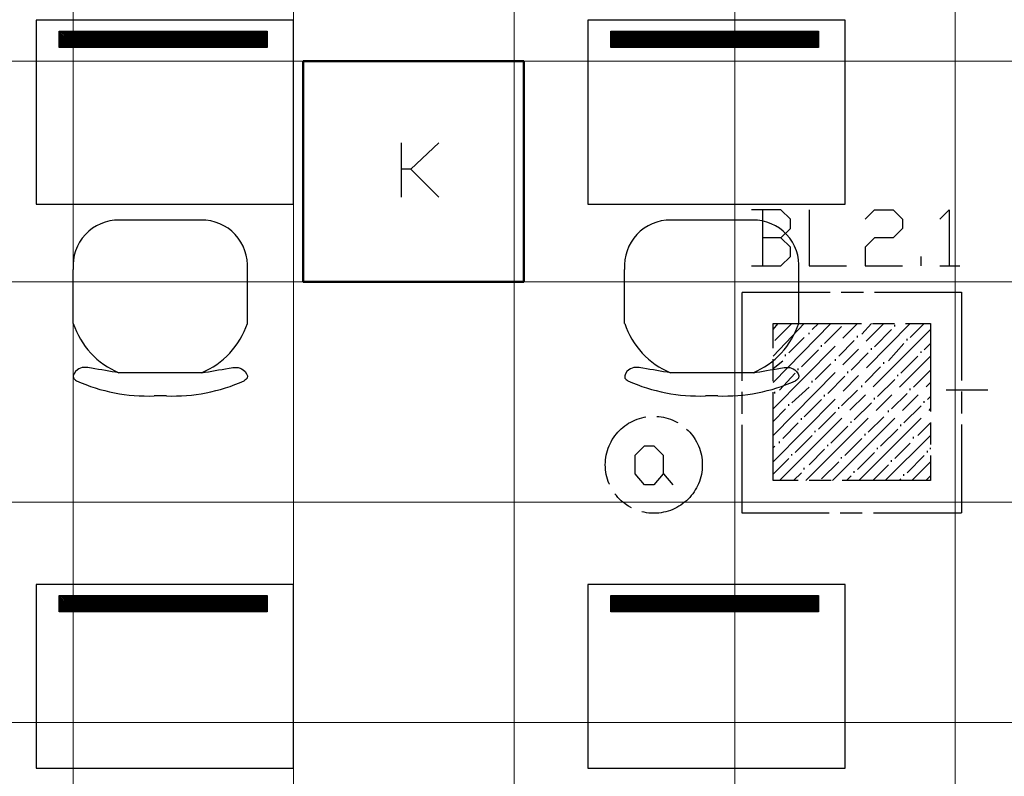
# Model space of a CAD drawing. Header units: millimetres. Extents: x 282377 to 1404227, y -783705 to 1038705.
# Tile 188 of 243: x 384773 to 385041, y 8246 to 8451. Entities that reach past the tile are written whole.
import ezdxf

# ---------------------------------------------------------------- set-up
doc = ezdxf.new("R2010")
doc.units = ezdxf.units.MM
doc.linetypes.add('ACAD_ISO08W100', pattern=[36, 24, -3, 6, -3])
doc.layers.add('!!ELEKTRYKA', color=7, linetype='Continuous')

msp = doc.modelspace()

# ---------------------------------------------------------------- linework, layer by layer
at = {"layer": '!!ELEKTRYKA', "color": 252, "lineweight": 15, "ltscale": 15}
for p, q in [((384787.2, 8991.12), (384787.2, 7840.12)), ((384847.2, 8991.12), (384847.2, 7840.12)), ((384907.2, 8991.12), (384907.2, 7840.12)), ((384967.2, 8991.12), (384967.2, 7840.12)), ((385027.2, 8991.12), (385027.2, 7840.12)), ((385351.2, 8440.12), (384595.7, 8440.12)), ((385351.2, 8380.12), (384578.7, 8380.12)), ((385351.2, 8320.12), (384578.7, 8320.12)), ((385351.2, 8260.12), (384578.7, 8260.12))]:
    msp.add_line(p, q, dxfattribs=at)
at = {"layer": '!!ELEKTRYKA', "color": 252}
for p, q in [((384847.2, 8451.28), (384777.2, 8451.28)), ((384777.2, 8451.28), (384777.2, 8401.28)), ((384847.2, 8401.28), (384847.2, 8451.28)), ((384997.2, 8451.28), (384927.2, 8451.28)), ((384927.2, 8451.28), (384927.2, 8401.28)), ((384997.2, 8401.28), (384997.2, 8451.28)), ((384777.2, 8401.28), (384847.2, 8401.28)), ((384927.2, 8401.28), (384997.2, 8401.28)), ((384847.2, 8297.69), (384777.2, 8297.69)), ((384777.2, 8297.69), (384777.2, 8247.69)), ((384847.2, 8247.69), (384847.2, 8297.69)), ((384997.2, 8297.69), (384927.2, 8297.69)), ((384927.2, 8297.69), (384927.2, 8247.69)), ((384997.2, 8247.69), (384997.2, 8297.69)), ((384777.2, 8247.69), (384847.2, 8247.69)), ((384927.2, 8247.69), (384997.2, 8247.69))]:
    msp.add_line(p, q, dxfattribs=at)
at = {"layer": '!!ELEKTRYKA', "color": 252, "linetype": 'Continuous', "ltscale": 10}
for p, q in [((384783.46, 8448.31), (384783.49, 8448.35)), ((384783.46, 8447.87), (384783.94, 8448.35)), ((384783.46, 8447.42), (384784.39, 8448.35)), ((384783.46, 8446.97), (384784.84, 8448.35)), ((384783.46, 8446.52), (384785.29, 8448.35)), ((384783.46, 8446.07), (384785.74, 8448.35)), ((384783.46, 8445.62), (384786.19, 8448.35)), ((384783.46, 8445.17), (384786.64, 8448.35)), ((384783.46, 8444.72), (384787.08, 8448.35)), ((384783.46, 8444.27), (384787.53, 8448.35)), ((384783.48, 8443.85), (384787.98, 8448.35)), ((384783.93, 8443.85), (384788.43, 8448.35)), ((384784.38, 8443.85), (384788.88, 8448.35)), ((384784.83, 8443.85), (384789.33, 8448.35)), ((384785.28, 8443.85), (384789.78, 8448.35)), ((384785.73, 8443.85), (384790.23, 8448.35)), ((384786.18, 8443.85), (384790.68, 8448.35)), ((384786.63, 8443.85), (384791.13, 8448.35)), ((384787.08, 8443.85), (384791.57, 8448.35)), ((384787.52, 8443.85), (384792.02, 8448.35)), ((384787.97, 8443.85), (384792.47, 8448.35)), ((384788.42, 8443.85), (384792.92, 8448.35)), ((384788.87, 8443.85), (384793.37, 8448.35)), ((384789.32, 8443.85), (384793.82, 8448.35)), ((384789.77, 8443.85), (384794.27, 8448.35)), ((384790.22, 8443.85), (384794.72, 8448.35)), ((384790.67, 8443.85), (384795.17, 8448.35)), ((384791.12, 8443.85), (384795.62, 8448.35)), ((384791.57, 8443.85), (384796.06, 8448.35)), ((384792.01, 8443.85), (384796.51, 8448.35)), ((384792.46, 8443.85), (384796.96, 8448.35)), ((384792.91, 8443.85), (384797.41, 8448.35)), ((384793.36, 8443.85), (384797.86, 8448.35)), ((384793.81, 8443.85), (384798.31, 8448.35)), ((384794.26, 8443.85), (384798.76, 8448.35)), ((384794.71, 8443.85), (384799.21, 8448.35)), ((384795.16, 8443.85), (384799.66, 8448.35)), ((384795.61, 8443.85), (384800.11, 8448.35)), ((384796.06, 8443.85), (384800.55, 8448.35)), ((384796.5, 8443.85), (384801, 8448.35)), ((384796.95, 8443.85), (384801.45, 8448.35)), ((384797.4, 8443.85), (384801.9, 8448.35)), ((384797.85, 8443.85), (384802.35, 8448.35)), ((384798.3, 8443.85), (384802.8, 8448.35)), ((384798.75, 8443.85), (384803.25, 8448.35)), ((384799.2, 8443.85), (384803.7, 8448.35)), ((384799.65, 8443.85), (384804.15, 8448.35)), ((384800.1, 8443.85), (384804.6, 8448.35)), ((384800.55, 8443.85), (384805.04, 8448.35)), ((384800.99, 8443.85), (384805.49, 8448.35)), ((384801.44, 8443.85), (384805.94, 8448.35)), ((384801.89, 8443.85), (384806.39, 8448.35)), ((384802.34, 8443.85), (384806.84, 8448.35)), ((384802.79, 8443.85), (384807.29, 8448.35)), ((384803.24, 8443.85), (384807.74, 8448.35)), ((384803.69, 8443.85), (384808.19, 8448.35)), ((384804.14, 8443.85), (384808.64, 8448.35)), ((384804.59, 8443.85), (384809.09, 8448.35)), ((384805.04, 8443.85), (384809.53, 8448.35)), ((384805.48, 8443.85), (384809.98, 8448.35)), ((384805.93, 8443.85), (384810.43, 8448.35)), ((384806.38, 8443.85), (384810.88, 8448.35)), ((384806.83, 8443.85), (384811.33, 8448.35)), ((384807.28, 8443.85), (384811.78, 8448.35)), ((384807.73, 8443.85), (384812.23, 8448.35)), ((384808.18, 8443.85), (384812.68, 8448.35)), ((384808.63, 8443.85), (384813.13, 8448.35)), ((384809.08, 8443.85), (384813.58, 8448.35)), ((384809.53, 8443.85), (384814.02, 8448.35)), ((384809.97, 8443.85), (384814.47, 8448.35)), ((384810.42, 8443.85), (384814.92, 8448.35)), ((384810.87, 8443.85), (384815.37, 8448.35)), ((384811.32, 8443.85), (384815.82, 8448.35)), ((384811.77, 8443.85), (384816.27, 8448.35)), ((384812.22, 8443.85), (384816.72, 8448.35)), ((384812.67, 8443.85), (384817.17, 8448.35)), ((384813.12, 8443.85), (384817.62, 8448.35)), ((384813.57, 8443.85), (384818.07, 8448.35)), ((384814.02, 8443.85), (384818.52, 8448.35)), ((384814.46, 8443.85), (384818.96, 8448.35)), ((384814.91, 8443.85), (384819.41, 8448.35)), ((384815.36, 8443.85), (384819.86, 8448.35)), ((384815.81, 8443.85), (384820.31, 8448.35)), ((384816.26, 8443.85), (384820.76, 8448.35)), ((384816.71, 8443.85), (384821.21, 8448.35)), ((384817.16, 8443.85), (384821.66, 8448.35)), ((384817.61, 8443.85), (384822.11, 8448.35)), ((384818.06, 8443.85), (384822.56, 8448.35)), ((384818.51, 8443.85), (384823.01, 8448.35)), ((384818.95, 8443.85), (384823.45, 8448.35)), ((384819.4, 8443.85), (384823.9, 8448.35)), ((384819.85, 8443.85), (384824.35, 8448.35)), ((384820.3, 8443.85), (384824.8, 8448.35)), ((384820.75, 8443.85), (384825.25, 8448.35)), ((384821.2, 8443.85), (384825.7, 8448.35)), ((384821.65, 8443.85), (384826.15, 8448.35)), ((384822.1, 8443.85), (384826.6, 8448.35)), ((384822.55, 8443.85), (384827.05, 8448.35)), ((384823, 8443.85), (384827.5, 8448.35)), ((384823.45, 8443.85), (384827.94, 8448.35)), ((384823.89, 8443.85), (384828.39, 8448.35)), ((384824.34, 8443.85), (384828.84, 8448.35)), ((384824.79, 8443.85), (384829.29, 8448.35)), ((384825.24, 8443.85), (384829.74, 8448.35)), ((384825.69, 8443.85), (384830.19, 8448.35)), ((384826.14, 8443.85), (384830.64, 8448.35)), ((384826.59, 8443.85), (384831.09, 8448.35)), ((384827.04, 8443.85), (384831.54, 8448.35)), ((384827.49, 8443.85), (384831.99, 8448.35)), ((384827.94, 8443.85), (384832.43, 8448.35)), ((384828.38, 8443.85), (384832.88, 8448.35)), ((384828.83, 8443.85), (384833.33, 8448.35)), ((384829.28, 8443.85), (384833.78, 8448.35)), ((384829.73, 8443.85), (384834.23, 8448.35)), ((384830.18, 8443.85), (384834.68, 8448.35)), ((384830.63, 8443.85), (384835.13, 8448.35)), ((384831.08, 8443.85), (384835.58, 8448.35)), ((384831.53, 8443.85), (384836.03, 8448.35)), ((384831.98, 8443.85), (384836.48, 8448.35)), ((384832.43, 8443.85), (384836.92, 8448.35)), ((384832.87, 8443.85), (384837.37, 8448.35)), ((384833.32, 8443.85), (384837.82, 8448.35)), ((384833.77, 8443.85), (384838.27, 8448.35)), ((384834.22, 8443.85), (384838.72, 8448.35)), ((384834.67, 8443.85), (384839.17, 8448.35)), ((384835.12, 8443.85), (384839.62, 8448.35)), ((384835.57, 8443.85), (384839.99, 8448.27)), ((384836.02, 8443.85), (384839.99, 8447.83)), ((384933.46, 8448.31), (384933.49, 8448.35)), ((384933.46, 8447.87), (384933.94, 8448.35)), ((384933.46, 8447.42), (384934.39, 8448.35)), ((384933.46, 8446.97), (384934.84, 8448.35)), ((384933.46, 8446.52), (384935.29, 8448.35)), ((384933.46, 8446.07), (384935.74, 8448.35)), ((384933.46, 8445.62), (384936.19, 8448.35)), ((384933.46, 8445.17), (384936.64, 8448.35)), ((384933.46, 8444.72), (384937.08, 8448.35)), ((384933.46, 8444.27), (384937.53, 8448.35)), ((384933.48, 8443.85), (384937.98, 8448.35)), ((384933.93, 8443.85), (384938.43, 8448.35)), ((384934.38, 8443.85), (384938.88, 8448.35)), ((384934.83, 8443.85), (384939.33, 8448.35)), ((384935.28, 8443.85), (384939.78, 8448.35)), ((384935.73, 8443.85), (384940.23, 8448.35)), ((384936.18, 8443.85), (384940.68, 8448.35)), ((384936.63, 8443.85), (384941.13, 8448.35)), ((384937.08, 8443.85), (384941.57, 8448.35)), ((384937.52, 8443.85), (384942.02, 8448.35)), ((384937.97, 8443.85), (384942.47, 8448.35)), ((384938.42, 8443.85), (384942.92, 8448.35)), ((384938.87, 8443.85), (384943.37, 8448.35)), ((384939.32, 8443.85), (384943.82, 8448.35)), ((384939.77, 8443.85), (384944.27, 8448.35)), ((384940.22, 8443.85), (384944.72, 8448.35)), ((384940.67, 8443.85), (384945.17, 8448.35)), ((384941.12, 8443.85), (384945.62, 8448.35)), ((384941.57, 8443.85), (384946.06, 8448.35)), ((384942.01, 8443.85), (384946.51, 8448.35)), ((384942.46, 8443.85), (384946.96, 8448.35)), ((384942.91, 8443.85), (384947.41, 8448.35)), ((384943.36, 8443.85), (384947.86, 8448.35)), ((384943.81, 8443.85), (384948.31, 8448.35)), ((384944.26, 8443.85), (384948.76, 8448.35)), ((384944.71, 8443.85), (384949.21, 8448.35)), ((384945.16, 8443.85), (384949.66, 8448.35)), ((384945.61, 8443.85), (384950.11, 8448.35)), ((384946.06, 8443.85), (384950.55, 8448.35)), ((384946.5, 8443.85), (384951, 8448.35)), ((384946.95, 8443.85), (384951.45, 8448.35)), ((384947.4, 8443.85), (384951.9, 8448.35)), ((384947.85, 8443.85), (384952.35, 8448.35)), ((384948.3, 8443.85), (384952.8, 8448.35)), ((384948.75, 8443.85), (384953.25, 8448.35)), ((384949.2, 8443.85), (384953.7, 8448.35)), ((384949.65, 8443.85), (384954.15, 8448.35)), ((384950.1, 8443.85), (384954.6, 8448.35)), ((384950.55, 8443.85), (384955.04, 8448.35)), ((384950.99, 8443.85), (384955.49, 8448.35)), ((384951.44, 8443.85), (384955.94, 8448.35)), ((384951.89, 8443.85), (384956.39, 8448.35)), ((384952.34, 8443.85), (384956.84, 8448.35)), ((384952.79, 8443.85), (384957.29, 8448.35)), ((384953.24, 8443.85), (384957.74, 8448.35)), ((384953.69, 8443.85), (384958.19, 8448.35)), ((384954.14, 8443.85), (384958.64, 8448.35)), ((384954.59, 8443.85), (384959.09, 8448.35)), ((384955.04, 8443.85), (384959.53, 8448.35)), ((384955.48, 8443.85), (384959.98, 8448.35)), ((384955.93, 8443.85), (384960.43, 8448.35)), ((384956.38, 8443.85), (384960.88, 8448.35)), ((384956.83, 8443.85), (384961.33, 8448.35)), ((384957.28, 8443.85), (384961.78, 8448.35)), ((384957.73, 8443.85), (384962.23, 8448.35)), ((384958.18, 8443.85), (384962.68, 8448.35)), ((384958.63, 8443.85), (384963.13, 8448.35)), ((384959.08, 8443.85), (384963.58, 8448.35)), ((384959.53, 8443.85), (384964.02, 8448.35)), ((384959.97, 8443.85), (384964.47, 8448.35)), ((384960.42, 8443.85), (384964.92, 8448.35)), ((384960.87, 8443.85), (384965.37, 8448.35)), ((384961.32, 8443.85), (384965.82, 8448.35)), ((384961.77, 8443.85), (384966.27, 8448.35)), ((384962.22, 8443.85), (384966.72, 8448.35)), ((384962.67, 8443.85), (384967.17, 8448.35)), ((384963.12, 8443.85), (384967.62, 8448.35)), ((384963.57, 8443.85), (384968.07, 8448.35)), ((384964.02, 8443.85), (384968.52, 8448.35)), ((384964.46, 8443.85), (384968.96, 8448.35)), ((384964.91, 8443.85), (384969.41, 8448.35)), ((384965.36, 8443.85), (384969.86, 8448.35)), ((384965.81, 8443.85), (384970.31, 8448.35)), ((384966.26, 8443.85), (384970.76, 8448.35)), ((384966.71, 8443.85), (384971.21, 8448.35)), ((384967.16, 8443.85), (384971.66, 8448.35)), ((384967.61, 8443.85), (384972.11, 8448.35)), ((384968.06, 8443.85), (384972.56, 8448.35)), ((384968.51, 8443.85), (384973.01, 8448.35)), ((384968.95, 8443.85), (384973.45, 8448.35)), ((384969.4, 8443.85), (384973.9, 8448.35)), ((384969.85, 8443.85), (384974.35, 8448.35)), ((384970.3, 8443.85), (384974.8, 8448.35)), ((384970.75, 8443.85), (384975.25, 8448.35)), ((384971.2, 8443.85), (384975.7, 8448.35)), ((384971.65, 8443.85), (384976.15, 8448.35)), ((384972.1, 8443.85), (384976.6, 8448.35)), ((384972.55, 8443.85), (384977.05, 8448.35)), ((384973, 8443.85), (384977.5, 8448.35)), ((384973.45, 8443.85), (384977.94, 8448.35)), ((384973.89, 8443.85), (384978.39, 8448.35)), ((384974.34, 8443.85), (384978.84, 8448.35)), ((384974.79, 8443.85), (384979.29, 8448.35)), ((384975.24, 8443.85), (384979.74, 8448.35)), ((384975.69, 8443.85), (384980.19, 8448.35)), ((384976.14, 8443.85), (384980.64, 8448.35)), ((384976.59, 8443.85), (384981.09, 8448.35)), ((384977.04, 8443.85), (384981.54, 8448.35)), ((384977.49, 8443.85), (384981.99, 8448.35)), ((384977.94, 8443.85), (384982.43, 8448.35)), ((384978.38, 8443.85), (384982.88, 8448.35)), ((384978.83, 8443.85), (384983.33, 8448.35)), ((384979.28, 8443.85), (384983.78, 8448.35)), ((384979.73, 8443.85), (384984.23, 8448.35)), ((384980.18, 8443.85), (384984.68, 8448.35)), ((384980.63, 8443.85), (384985.13, 8448.35)), ((384981.08, 8443.85), (384985.58, 8448.35)), ((384981.53, 8443.85), (384986.03, 8448.35)), ((384981.98, 8443.85), (384986.48, 8448.35)), ((384982.43, 8443.85), (384986.92, 8448.35)), ((384982.87, 8443.85), (384987.37, 8448.35)), ((384983.32, 8443.85), (384987.82, 8448.35)), ((384983.77, 8443.85), (384988.27, 8448.35)), ((384984.22, 8443.85), (384988.72, 8448.35)), ((384984.67, 8443.85), (384989.17, 8448.35)), ((384985.12, 8443.85), (384989.62, 8448.35)), ((384985.57, 8443.85), (384989.99, 8448.27)), ((384986.02, 8443.85), (384989.99, 8447.83)), ((384836.47, 8443.85), (384839.99, 8447.38)), ((384836.92, 8443.85), (384839.99, 8446.93)), ((384837.36, 8443.85), (384839.99, 8446.48)), ((384837.81, 8443.85), (384839.99, 8446.03)), ((384838.26, 8443.85), (384839.99, 8445.58)), ((384838.71, 8443.85), (384839.99, 8445.13)), ((384986.47, 8443.85), (384989.99, 8447.38)), ((384986.92, 8443.85), (384989.99, 8446.93)), ((384987.36, 8443.85), (384989.99, 8446.48)), ((384987.81, 8443.85), (384989.99, 8446.03)), ((384988.26, 8443.85), (384989.99, 8445.58)), ((384988.71, 8443.85), (384989.99, 8445.13)), ((384839.16, 8443.85), (384839.99, 8444.68)), ((384839.61, 8443.85), (384839.99, 8444.23)), ((384989.16, 8443.85), (384989.99, 8444.68)), ((384989.61, 8443.85), (384989.99, 8444.23)), ((384783.46, 8294.72), (384783.49, 8294.76)), ((384783.46, 8294.28), (384783.94, 8294.76)), ((384783.46, 8293.83), (384784.39, 8294.76)), ((384783.46, 8293.38), (384784.84, 8294.76)), ((384783.46, 8292.93), (384785.29, 8294.76)), ((384783.46, 8292.48), (384785.74, 8294.76)), ((384783.46, 8292.03), (384786.19, 8294.76)), ((384783.46, 8291.58), (384786.64, 8294.76)), ((384783.46, 8291.13), (384787.08, 8294.76)), ((384783.46, 8290.68), (384787.53, 8294.76)), ((384783.48, 8290.26), (384787.98, 8294.76)), ((384783.93, 8290.26), (384788.43, 8294.76)), ((384784.38, 8290.26), (384788.88, 8294.76)), ((384784.83, 8290.26), (384789.33, 8294.76)), ((384785.28, 8290.26), (384789.78, 8294.76)), ((384785.73, 8290.26), (384790.23, 8294.76)), ((384786.18, 8290.26), (384790.68, 8294.76)), ((384786.63, 8290.26), (384791.13, 8294.76)), ((384787.08, 8290.26), (384791.57, 8294.76)), ((384787.52, 8290.26), (384792.02, 8294.76)), ((384787.97, 8290.26), (384792.47, 8294.76)), ((384788.42, 8290.26), (384792.92, 8294.76)), ((384788.87, 8290.26), (384793.37, 8294.76)), ((384789.32, 8290.26), (384793.82, 8294.76)), ((384789.77, 8290.26), (384794.27, 8294.76)), ((384790.22, 8290.26), (384794.72, 8294.76)), ((384790.67, 8290.26), (384795.17, 8294.76)), ((384791.12, 8290.26), (384795.62, 8294.76)), ((384791.57, 8290.26), (384796.06, 8294.76)), ((384792.01, 8290.26), (384796.51, 8294.76)), ((384792.46, 8290.26), (384796.96, 8294.76)), ((384792.91, 8290.26), (384797.41, 8294.76)), ((384793.36, 8290.26), (384797.86, 8294.76)), ((384793.81, 8290.26), (384798.31, 8294.76)), ((384794.26, 8290.26), (384798.76, 8294.76)), ((384794.71, 8290.26), (384799.21, 8294.76)), ((384795.16, 8290.26), (384799.66, 8294.76)), ((384795.61, 8290.26), (384800.11, 8294.76)), ((384796.06, 8290.26), (384800.55, 8294.76)), ((384796.5, 8290.26), (384801, 8294.76)), ((384796.95, 8290.26), (384801.45, 8294.76)), ((384797.4, 8290.26), (384801.9, 8294.76)), ((384797.85, 8290.26), (384802.35, 8294.76)), ((384798.3, 8290.26), (384802.8, 8294.76)), ((384798.75, 8290.26), (384803.25, 8294.76)), ((384799.2, 8290.26), (384803.7, 8294.76)), ((384799.65, 8290.26), (384804.15, 8294.76)), ((384800.1, 8290.26), (384804.6, 8294.76)), ((384800.55, 8290.26), (384805.04, 8294.76)), ((384800.99, 8290.26), (384805.49, 8294.76)), ((384801.44, 8290.26), (384805.94, 8294.76)), ((384801.89, 8290.26), (384806.39, 8294.76)), ((384802.34, 8290.26), (384806.84, 8294.76)), ((384802.79, 8290.26), (384807.29, 8294.76)), ((384803.24, 8290.26), (384807.74, 8294.76)), ((384803.69, 8290.26), (384808.19, 8294.76)), ((384804.14, 8290.26), (384808.64, 8294.76)), ((384804.59, 8290.26), (384809.09, 8294.76)), ((384805.04, 8290.26), (384809.53, 8294.76)), ((384805.48, 8290.26), (384809.98, 8294.76)), ((384805.93, 8290.26), (384810.43, 8294.76)), ((384806.38, 8290.26), (384810.88, 8294.76)), ((384806.83, 8290.26), (384811.33, 8294.76)), ((384807.28, 8290.26), (384811.78, 8294.76)), ((384807.73, 8290.26), (384812.23, 8294.76)), ((384808.18, 8290.26), (384812.68, 8294.76)), ((384808.63, 8290.26), (384813.13, 8294.76)), ((384809.08, 8290.26), (384813.58, 8294.76)), ((384809.53, 8290.26), (384814.02, 8294.76)), ((384809.97, 8290.26), (384814.47, 8294.76)), ((384810.42, 8290.26), (384814.92, 8294.76)), ((384810.87, 8290.26), (384815.37, 8294.76)), ((384811.32, 8290.26), (384815.82, 8294.76)), ((384811.77, 8290.26), (384816.27, 8294.76)), ((384812.22, 8290.26), (384816.72, 8294.76)), ((384812.67, 8290.26), (384817.17, 8294.76)), ((384813.12, 8290.26), (384817.62, 8294.76)), ((384813.57, 8290.26), (384818.07, 8294.76)), ((384814.02, 8290.26), (384818.52, 8294.76)), ((384814.46, 8290.26), (384818.96, 8294.76)), ((384814.91, 8290.26), (384819.41, 8294.76)), ((384815.36, 8290.26), (384819.86, 8294.76)), ((384815.81, 8290.26), (384820.31, 8294.76)), ((384816.26, 8290.26), (384820.76, 8294.76)), ((384816.71, 8290.26), (384821.21, 8294.76)), ((384817.16, 8290.26), (384821.66, 8294.76)), ((384817.61, 8290.26), (384822.11, 8294.76)), ((384818.06, 8290.26), (384822.56, 8294.76)), ((384818.51, 8290.26), (384823.01, 8294.76)), ((384818.95, 8290.26), (384823.45, 8294.76)), ((384819.4, 8290.26), (384823.9, 8294.76)), ((384819.85, 8290.26), (384824.35, 8294.76)), ((384820.3, 8290.26), (384824.8, 8294.76)), ((384820.75, 8290.26), (384825.25, 8294.76)), ((384821.2, 8290.26), (384825.7, 8294.76)), ((384821.65, 8290.26), (384826.15, 8294.76)), ((384822.1, 8290.26), (384826.6, 8294.76)), ((384822.55, 8290.26), (384827.05, 8294.76)), ((384823, 8290.26), (384827.5, 8294.76)), ((384823.45, 8290.26), (384827.94, 8294.76)), ((384823.89, 8290.26), (384828.39, 8294.76)), ((384824.34, 8290.26), (384828.84, 8294.76)), ((384824.79, 8290.26), (384829.29, 8294.76)), ((384825.24, 8290.26), (384829.74, 8294.76)), ((384825.69, 8290.26), (384830.19, 8294.76)), ((384826.14, 8290.26), (384830.64, 8294.76)), ((384826.59, 8290.26), (384831.09, 8294.76)), ((384827.04, 8290.26), (384831.54, 8294.76)), ((384827.49, 8290.26), (384831.99, 8294.76)), ((384827.94, 8290.26), (384832.43, 8294.76)), ((384828.38, 8290.26), (384832.88, 8294.76)), ((384828.83, 8290.26), (384833.33, 8294.76)), ((384829.28, 8290.26), (384833.78, 8294.76)), ((384829.73, 8290.26), (384834.23, 8294.76)), ((384830.18, 8290.26), (384834.68, 8294.76)), ((384830.63, 8290.26), (384835.13, 8294.76)), ((384831.08, 8290.26), (384835.58, 8294.76)), ((384831.53, 8290.26), (384836.03, 8294.76)), ((384831.98, 8290.26), (384836.48, 8294.76)), ((384832.43, 8290.26), (384836.92, 8294.76)), ((384832.87, 8290.26), (384837.37, 8294.76)), ((384833.32, 8290.26), (384837.82, 8294.76)), ((384833.77, 8290.26), (384838.27, 8294.76)), ((384834.22, 8290.26), (384838.72, 8294.76)), ((384834.67, 8290.26), (384839.17, 8294.76)), ((384835.12, 8290.26), (384839.62, 8294.76)), ((384835.57, 8290.26), (384839.99, 8294.68)), ((384836.02, 8290.26), (384839.99, 8294.24)), ((384836.47, 8290.26), (384839.99, 8293.79)), ((384836.92, 8290.26), (384839.99, 8293.34)), ((384837.36, 8290.26), (384839.99, 8292.89)), ((384933.46, 8294.72), (384933.49, 8294.76)), ((384933.46, 8294.28), (384933.94, 8294.76)), ((384933.46, 8293.83), (384934.39, 8294.76)), ((384933.46, 8293.38), (384934.84, 8294.76)), ((384933.46, 8292.93), (384935.29, 8294.76)), ((384933.46, 8292.48), (384935.74, 8294.76)), ((384933.46, 8292.03), (384936.19, 8294.76)), ((384933.46, 8291.58), (384936.64, 8294.76)), ((384933.46, 8291.13), (384937.08, 8294.76)), ((384933.46, 8290.68), (384937.53, 8294.76)), ((384933.48, 8290.26), (384937.98, 8294.76)), ((384933.93, 8290.26), (384938.43, 8294.76)), ((384934.38, 8290.26), (384938.88, 8294.76)), ((384934.83, 8290.26), (384939.33, 8294.76)), ((384935.28, 8290.26), (384939.78, 8294.76)), ((384935.73, 8290.26), (384940.23, 8294.76)), ((384936.18, 8290.26), (384940.68, 8294.76)), ((384936.63, 8290.26), (384941.13, 8294.76)), ((384937.08, 8290.26), (384941.57, 8294.76)), ((384937.52, 8290.26), (384942.02, 8294.76)), ((384937.97, 8290.26), (384942.47, 8294.76)), ((384938.42, 8290.26), (384942.92, 8294.76)), ((384938.87, 8290.26), (384943.37, 8294.76)), ((384939.32, 8290.26), (384943.82, 8294.76)), ((384939.77, 8290.26), (384944.27, 8294.76)), ((384940.22, 8290.26), (384944.72, 8294.76)), ((384940.67, 8290.26), (384945.17, 8294.76)), ((384941.12, 8290.26), (384945.62, 8294.76)), ((384941.57, 8290.26), (384946.06, 8294.76)), ((384942.01, 8290.26), (384946.51, 8294.76)), ((384942.46, 8290.26), (384946.96, 8294.76)), ((384942.91, 8290.26), (384947.41, 8294.76)), ((384943.36, 8290.26), (384947.86, 8294.76)), ((384943.81, 8290.26), (384948.31, 8294.76)), ((384944.26, 8290.26), (384948.76, 8294.76)), ((384944.71, 8290.26), (384949.21, 8294.76)), ((384945.16, 8290.26), (384949.66, 8294.76)), ((384945.61, 8290.26), (384950.11, 8294.76)), ((384946.06, 8290.26), (384950.55, 8294.76)), ((384946.5, 8290.26), (384951, 8294.76)), ((384946.95, 8290.26), (384951.45, 8294.76)), ((384947.4, 8290.26), (384951.9, 8294.76)), ((384947.85, 8290.26), (384952.35, 8294.76)), ((384948.3, 8290.26), (384952.8, 8294.76)), ((384948.75, 8290.26), (384953.25, 8294.76)), ((384949.2, 8290.26), (384953.7, 8294.76)), ((384949.65, 8290.26), (384954.15, 8294.76)), ((384950.1, 8290.26), (384954.6, 8294.76)), ((384950.55, 8290.26), (384955.04, 8294.76)), ((384950.99, 8290.26), (384955.49, 8294.76)), ((384951.44, 8290.26), (384955.94, 8294.76)), ((384951.89, 8290.26), (384956.39, 8294.76)), ((384952.34, 8290.26), (384956.84, 8294.76)), ((384952.79, 8290.26), (384957.29, 8294.76)), ((384953.24, 8290.26), (384957.74, 8294.76)), ((384953.69, 8290.26), (384958.19, 8294.76)), ((384954.14, 8290.26), (384958.64, 8294.76)), ((384954.59, 8290.26), (384959.09, 8294.76)), ((384955.04, 8290.26), (384959.53, 8294.76)), ((384955.48, 8290.26), (384959.98, 8294.76)), ((384955.93, 8290.26), (384960.43, 8294.76)), ((384956.38, 8290.26), (384960.88, 8294.76)), ((384956.83, 8290.26), (384961.33, 8294.76)), ((384957.28, 8290.26), (384961.78, 8294.76)), ((384957.73, 8290.26), (384962.23, 8294.76)), ((384958.18, 8290.26), (384962.68, 8294.76)), ((384958.63, 8290.26), (384963.13, 8294.76)), ((384959.08, 8290.26), (384963.58, 8294.76)), ((384959.53, 8290.26), (384964.02, 8294.76)), ((384959.97, 8290.26), (384964.47, 8294.76)), ((384960.42, 8290.26), (384964.92, 8294.76)), ((384960.87, 8290.26), (384965.37, 8294.76)), ((384961.32, 8290.26), (384965.82, 8294.76)), ((384961.77, 8290.26), (384966.27, 8294.76)), ((384962.22, 8290.26), (384966.72, 8294.76)), ((384962.67, 8290.26), (384967.17, 8294.76)), ((384963.12, 8290.26), (384967.62, 8294.76)), ((384963.57, 8290.26), (384968.07, 8294.76)), ((384964.02, 8290.26), (384968.52, 8294.76)), ((384964.46, 8290.26), (384968.96, 8294.76)), ((384964.91, 8290.26), (384969.41, 8294.76)), ((384965.36, 8290.26), (384969.86, 8294.76)), ((384965.81, 8290.26), (384970.31, 8294.76)), ((384966.26, 8290.26), (384970.76, 8294.76)), ((384966.71, 8290.26), (384971.21, 8294.76)), ((384967.16, 8290.26), (384971.66, 8294.76)), ((384967.61, 8290.26), (384972.11, 8294.76)), ((384968.06, 8290.26), (384972.56, 8294.76)), ((384968.51, 8290.26), (384973.01, 8294.76)), ((384968.95, 8290.26), (384973.45, 8294.76)), ((384969.4, 8290.26), (384973.9, 8294.76)), ((384969.85, 8290.26), (384974.35, 8294.76)), ((384970.3, 8290.26), (384974.8, 8294.76)), ((384970.75, 8290.26), (384975.25, 8294.76)), ((384971.2, 8290.26), (384975.7, 8294.76)), ((384971.65, 8290.26), (384976.15, 8294.76)), ((384972.1, 8290.26), (384976.6, 8294.76)), ((384972.55, 8290.26), (384977.05, 8294.76)), ((384973, 8290.26), (384977.5, 8294.76)), ((384973.45, 8290.26), (384977.94, 8294.76)), ((384973.89, 8290.26), (384978.39, 8294.76)), ((384974.34, 8290.26), (384978.84, 8294.76)), ((384974.79, 8290.26), (384979.29, 8294.76)), ((384975.24, 8290.26), (384979.74, 8294.76)), ((384975.69, 8290.26), (384980.19, 8294.76)), ((384976.14, 8290.26), (384980.64, 8294.76)), ((384976.59, 8290.26), (384981.09, 8294.76)), ((384977.04, 8290.26), (384981.54, 8294.76)), ((384977.49, 8290.26), (384981.99, 8294.76)), ((384977.94, 8290.26), (384982.43, 8294.76)), ((384978.38, 8290.26), (384982.88, 8294.76)), ((384978.83, 8290.26), (384983.33, 8294.76)), ((384979.28, 8290.26), (384983.78, 8294.76)), ((384979.73, 8290.26), (384984.23, 8294.76)), ((384980.18, 8290.26), (384984.68, 8294.76)), ((384980.63, 8290.26), (384985.13, 8294.76)), ((384981.08, 8290.26), (384985.58, 8294.76)), ((384981.53, 8290.26), (384986.03, 8294.76)), ((384981.98, 8290.26), (384986.48, 8294.76)), ((384982.43, 8290.26), (384986.92, 8294.76)), ((384982.87, 8290.26), (384987.37, 8294.76)), ((384983.32, 8290.26), (384987.82, 8294.76)), ((384983.77, 8290.26), (384988.27, 8294.76)), ((384984.22, 8290.26), (384988.72, 8294.76)), ((384984.67, 8290.26), (384989.17, 8294.76)), ((384985.12, 8290.26), (384989.62, 8294.76)), ((384985.57, 8290.26), (384989.99, 8294.68)), ((384986.02, 8290.26), (384989.99, 8294.24)), ((384986.47, 8290.26), (384989.99, 8293.79)), ((384986.92, 8290.26), (384989.99, 8293.34)), ((384987.36, 8290.26), (384989.99, 8292.89)), ((384837.81, 8290.26), (384839.99, 8292.44)), ((384838.26, 8290.26), (384839.99, 8291.99)), ((384838.71, 8290.26), (384839.99, 8291.54)), ((384839.16, 8290.26), (384839.99, 8291.09)), ((384839.61, 8290.26), (384839.99, 8290.64)), ((384987.81, 8290.26), (384989.99, 8292.44)), ((384988.26, 8290.26), (384989.99, 8291.99)), ((384988.71, 8290.26), (384989.99, 8291.54)), ((384989.16, 8290.26), (384989.99, 8291.09)), ((384989.61, 8290.26), (384989.99, 8290.64))]:
    msp.add_line(p, q, dxfattribs=at)
at = {"layer": '!!ELEKTRYKA', "color": 252, "ltscale": 10}
for p, q in [((384783.46, 8448.35), (384839.99, 8448.35)), ((384783.46, 8443.85), (384783.46, 8448.35)), ((384839.99, 8448.35), (384839.99, 8443.85)), ((384933.46, 8448.35), (384989.99, 8448.35)), ((384933.46, 8443.85), (384933.46, 8448.35)), ((384989.99, 8448.35), (384989.99, 8443.85)), ((384839.99, 8443.85), (384783.46, 8443.85)), ((384989.99, 8443.85), (384933.46, 8443.85)), ((384783.46, 8294.76), (384839.99, 8294.76)), ((384783.46, 8290.26), (384783.46, 8294.76)), ((384839.99, 8294.76), (384839.99, 8290.26)), ((384933.46, 8294.76), (384989.99, 8294.76)), ((384933.46, 8290.26), (384933.46, 8294.76)), ((384989.99, 8294.76), (384989.99, 8290.26)), ((384839.99, 8290.26), (384783.46, 8290.26)), ((384989.99, 8290.26), (384933.46, 8290.26))]:
    msp.add_line(p, q, dxfattribs=at)
at = {"layer": '!!ELEKTRYKA', "color": 251, "true_color": 0x636466}
for p, q in [((384822.29, 8396.91), (384799.81, 8396.91)), ((384972.29, 8396.91), (384949.81, 8396.91)), ((384787.25, 8368.77), (384787.25, 8383.48)), ((384834.62, 8368.77), (384834.62, 8383.48)), ((384937.25, 8368.77), (384937.25, 8383.48)), ((384984.62, 8368.77), (384984.62, 8383.48)), ((384822.18, 8355.34), (384799.69, 8355.34)), ((384972.18, 8355.34), (384949.69, 8355.34)), ((384812.62, 8349.05), (384809.25, 8349.05)), ((384962.62, 8349.05), (384959.25, 8349.05))]:
    msp.add_line(p, q, dxfattribs=at)
at = {"layer": '!!ELEKTRYKA', "color": 217, "linetype": 'Continuous', "lineweight": 50, "ltscale": 50, "true_color": 0x93278f}
msp.add_lwpolyline([(384909.82, 8380.12), (384849.82, 8380.12), (384849.82, 8440.12), (384909.82, 8440.12)], close=True, dxfattribs=at)
at = {"layer": '!!ELEKTRYKA', "color": 217, "linetype": 'ACAD_ISO08W100', "lineweight": -3, "true_color": 0x93278f}
for points in [[(384876.58, 8403.12), (384876.58, 8417.94)], [(384886.74, 8417.94), (384879.11, 8410.74), (384876.58, 8410.74)], [(384879.06, 8410.76), (384886.69, 8403.14)]]:
    msp.add_lwpolyline(points, dxfattribs=at)
at = {"layer": '!!ELEKTRYKA', "color": 5, "linetype": 'ACAD_ISO08W100', "lineweight": -3}
for points in [[(384979.76, 8392.08), (384982.34, 8394.62), (384982.34, 8397.16), (384979.76, 8399.7), (384971.74, 8399.7)], [(384974.71, 8399.7), (384974.71, 8384.46)], [(384987.41, 8399.7), (384987.41, 8384.46), (384997.56, 8384.46)], [(385002.66, 8397.16), (385005.23, 8399.7), (385010.3, 8399.7), (385012.79, 8397.16), (385012.79, 8394.62), (385010.3, 8392.08), (385005.23, 8392.08), (385002.66, 8389.54), (385002.66, 8384.46), (385012.79, 8384.46)], [(385022.95, 8397.16), (385025.51, 8399.71), (385025.51, 8384.46)], [(384971.74, 8384.46), (384979.76, 8384.46), (384982.34, 8387), (384982.34, 8389.54), (384979.76, 8392.08), (384974.68, 8392.08)], [(385017.91, 8384.46), (385017.91, 8387)], [(385022.95, 8384.46), (385028.43, 8384.46)], [(384977.68, 8367.1), (384978.97, 8368.79)], [(384977.68, 8359.9), (384986.12, 8368.79)], [(384977.68, 8352.71), (384993.35, 8368.79)], [(384977.68, 8345.51), (385000.57, 8368.79)], [(384977.68, 8338.31), (385007.72, 8368.79)], [(384977.68, 8331.11), (385014.95, 8368.79)], [(384978.11, 8364.14), (384982.76, 8368.79)], [(384988.27, 8367.1), (384989.98, 8368.79)], [(384991.63, 8363.29), (384996.28, 8367.95)], [(385001.79, 8365.83), (385004.36, 8368.79)], [(385010.73, 8367.95), (385010.73, 8368.37)], [(385014.95, 8364.98), (385018.74, 8368.79)], [(384979.4, 8326.03), (385020.46, 8367.1)], [(384981.9, 8360.75), (384986.12, 8364.98)], [(384987.41, 8365.83), (384987.41, 8366.25)], [(385000.57, 8364.98), (385000.57, 8365.41)], [(385005.22, 8362.44), (385009.87, 8367.1)], [(384990.77, 8362.44), (384990.77, 8362.87)], [(384995.49, 8359.9), (384999.71, 8364.14)], [(385009.01, 8358.64), (385013.23, 8363.29)], [(385014.09, 8364.14), (385014.09, 8364.56)], [(385018.74, 8361.6), (385020.46, 8363.29)], [(384981.04, 8359.9), (384981.04, 8360.32)], [(384985.33, 8356.94), (384989.98, 8361.6)], [(384986.55, 8326.03), (385020.46, 8359.9)], [(384998.85, 8356.1), (385003.5, 8360.75)], [(385004.36, 8361.6), (385004.36, 8362.02)], [(385012.38, 8355.24), (385017.03, 8359.9)], [(385017.88, 8360.75), (385017.88, 8361.18)], [(384977.68, 8356.52), (384980.25, 8358.64)], [(384989.12, 8353.56), (384993.35, 8357.78)], [(384994.63, 8358.64), (384994.63, 8359.06)], [(385002.65, 8352.71), (385006.87, 8356.94)], [(385007.72, 8357.78), (385007.72, 8358.21)], [(384979.4, 8350.59), (384983.62, 8355.24)], [(384984.47, 8356.1), (384984.47, 8356.52)], [(384992.49, 8349.74), (384997.14, 8354.4)], [(384998, 8355.24), (384998, 8355.67)], [(385011.52, 8354.4), (385011.52, 8354.82)], [(385015.81, 8351.44), (385020.46, 8356.1)], [(384982.76, 8347.2), (384987.41, 8351.44)], [(384988.27, 8352.71), (384988.27, 8353.13)], [(384993.77, 8326.03), (385020.46, 8352.71)], [(385001.79, 8351.44), (385001.79, 8351.86)], [(385006.01, 8348.9), (385010.73, 8353.56)], [(384978.11, 8349.74), (384978.11, 8350.17)], [(384991.63, 8348.9), (384991.63, 8349.32)], [(384996.28, 8346.36), (385000.57, 8350.59)], [(385009.87, 8345.51), (385014.09, 8349.74)], [(385014.95, 8350.59), (385014.95, 8351.02)], [(385019.6, 8348.05), (385020.46, 8348.9)], [(385036.07, 8350.59), (385024.67, 8350.59)], [(384981.9, 8346.36), (384981.9, 8346.78)], [(384986.12, 8343.39), (384990.77, 8348.05)], [(384999.71, 8342.55), (385004.36, 8347.2)], [(385005.22, 8348.05), (385005.22, 8348.48)], [(385013.23, 8341.7), (385017.88, 8346.36)], [(385018.74, 8347.2), (385018.74, 8347.63)], [(384977.68, 8342.12), (384981.04, 8345.51)], [(384989.98, 8340.01), (384994.63, 8344.66)], [(384995.49, 8345.51), (384995.49, 8345.94)], [(385000.93, 8326.03), (385020.46, 8345.51)], [(385003.5, 8339.16), (385007.72, 8343.39)], [(385009.01, 8344.66), (385009.01, 8345.09)], [(384980.25, 8337.47), (384984.47, 8341.7)], [(384985.33, 8342.55), (384985.33, 8342.97)], [(384993.35, 8336.19), (384998, 8340.85)], [(384998.85, 8341.7), (384998.85, 8342.12)], [(385012.38, 8340.85), (385012.38, 8341.28)], [(385017.03, 8338.31), (385020.46, 8341.7)], [(384983.62, 8333.65), (384988.27, 8338.31)], [(384989.12, 8339.16), (384989.12, 8339.58)], [(385002.65, 8338.31), (385002.65, 8338.74)], [(385006.87, 8335.35), (385011.52, 8340.01)], [(385008.15, 8326.03), (385020.46, 8338.31)], [(384977.68, 8334.93), (384978.11, 8335.35)], [(384979.4, 8336.19), (384979.4, 8336.62)], [(384992.49, 8335.35), (384992.49, 8335.77)], [(384997.14, 8332.81), (385001.79, 8337.47)], [(385010.73, 8331.97), (385014.95, 8336.19)], [(385015.81, 8337.47), (385015.81, 8337.89)], [(384982.76, 8332.81), (384982.76, 8333.23)], [(384987.41, 8330.27), (384991.63, 8334.51)], [(385000.57, 8329), (385005.22, 8333.65)], [(385006.01, 8334.51), (385006.01, 8334.93)], [(385014.09, 8328.15), (385018.74, 8332.81)], [(385019.6, 8333.65), (385019.6, 8334.08)], [(385020.46, 8334.51), (385020.46, 8334.93)], [(384977.68, 8327.73), (384981.9, 8331.97)], [(384990.77, 8326.46), (384995.49, 8331.11)], [(384996.28, 8331.97), (384996.28, 8332.39)], [(385004.79, 8326.03), (385009.01, 8330.27)], [(385009.87, 8331.11), (385009.87, 8331.54)], [(385015.38, 8326.03), (385020.46, 8331.11)], [(384947.79, 8327.86), (384950.33, 8324.89)], [(384983.19, 8326.03), (384985.33, 8328.15)], [(384986.12, 8329), (384986.12, 8329.43)], [(384997.57, 8326.03), (384998.85, 8327.31)], [(384999.71, 8328.15), (384999.71, 8328.57)], [(385013.23, 8327.31), (385013.23, 8327.73)], [(385019.17, 8326.03), (385020.46, 8327.31)], [(385011.95, 8326.03), (385012.38, 8326.46)]]:
    msp.add_lwpolyline(points, dxfattribs=at)
for points in [[(384969.19, 8377.26), (385028.9, 8377.26), (385028.9, 8317.15), (384969.19, 8317.15)], [(384977.68, 8368.79), (385020.46, 8368.79), (385020.46, 8326.03), (384977.68, 8326.03)], [(384945.22, 8324.88), (384942.67, 8324.88), (384940.13, 8327.86), (384940.13, 8332.95), (384942.67, 8335.49), (384945.22, 8335.49), (384947.76, 8332.95), (384947.76, 8327.86)]]:
    msp.add_lwpolyline(points, close=True, dxfattribs=at)
msp.add_circle((384945.18, 8330.3), 13.2, dxfattribs=at)
at = {"layer": '!!ELEKTRYKA', "color": 251, "true_color": 0x636466}
for centre, radius, start, end in [((384799.62, 8384.5), 12.41, 89.1253, 184.7213), ((384822.25, 8384.5), 12.41, 355.2787, 90.8747), ((384949.62, 8384.5), 12.41, 89.1253, 184.7213), ((384972.25, 8384.5), 12.41, 355.2787, 90.8747), ((384808.29, 8375.78), 22.17, 198.4268, 247.1974), ((384813.58, 8375.78), 22.17, 292.8026, 341.5732), ((384958.29, 8375.78), 22.17, 198.4268, 247.1974), ((384963.58, 8375.78), 22.17, 292.8026, 341.5732), ((384807.5, 8396.36), 47.34, 245.8854, 272.1217), ((384814.37, 8396.36), 47.34, 267.8783, 294.1146), ((384957.5, 8396.36), 47.34, 245.8854, 272.1217), ((384964.37, 8396.36), 47.34, 267.8783, 294.1146)]:
    msp.add_arc(centre, radius, start, end, dxfattribs=at)
for points in [[(384799.69, 8355.34), (384792.18, 8356.59), (384788.37, 8356.17), (384787.33, 8353.92), (384788.15, 8353.15)], [(384822.18, 8355.34), (384829.69, 8356.59), (384833.5, 8356.17), (384834.54, 8353.92), (384833.72, 8353.15)], [(384949.69, 8355.34), (384942.18, 8356.59), (384938.37, 8356.17), (384937.33, 8353.92), (384938.15, 8353.15)], [(384972.18, 8355.34), (384979.69, 8356.59), (384983.5, 8356.17), (384984.54, 8353.92), (384983.72, 8353.15)]]:
    msp.add_spline(points, degree=3, dxfattribs=at)

doc.saveas('drawing.dxf')
